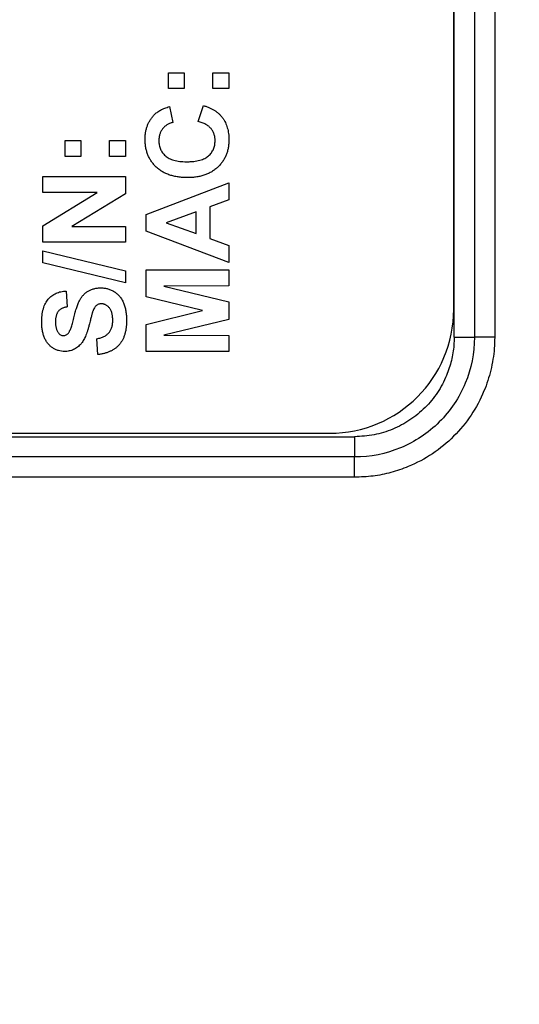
# Model space of a CAD drawing. Header units: millimetres. Extents: x 10 to 272, y 8 to 208.
# Tile 5 of 75: x 87.72 to 90.74, y 31.5 to 37.46. Entities that reach past the tile are written whole.
import ezdxf

# ---------------------------------------------------------------- set-up
doc = ezdxf.new("R2010")
doc.units = ezdxf.units.MM
doc.styles.add('SLDTEXTSTYLE1', font='TXT', dxfattribs={"width": 0.605})
doc.dimstyles.new('SLDDIMSTYLE2', dxfattribs={"dimtxt": 2.054655, "dimasz": 3, "dimexe": 0, "dimexo": 0.0625, "dimgap": 0.513664, "dimtad": 0, "dimtih": 1, "dimtoh": 1, "dimdec": 1, "dimlfac": 2, "dimrnd": 1e-09, "dimzin": 12, "dimdsep": 46, "dimtxsty": 'SLDTEXTSTYLE1', "dimsah": 1, "dimcen": 0.09, "dimadec": 0, "dimazin": 3, "dimtfac": 1, "dimtdec": 1, "dimtofl": 0, "dimtmove": 0, "dimatfit": 3, "dimfxl": 1, "dimfrac": 2, "dimtolj": 1, "dimtzin": 12, "dimarcsym": 0})

# ---------------------------------------------------------------- blocks, each defined once
blk = doc.blocks.new('_D_19')
at = {"color": 7, "linetype": 'Continuous', "lineweight": 18}
for p, q in [((69.4991, 32.7193), (69.4991, 20.8749)), ((98.7704, 32.7193), (98.7704, 20.8749)), ((84.8181, 23.9526), (84.1125, 23.9526)), ((84.1125, 23.9526), (84.1125, 20.7972)), ((90.3057, 23.9526), (91.0113, 23.9526)), ((91.0113, 23.9526), (91.0113, 20.7972)), ((69.4991, 22.3749), (77.449, 22.3749)), ((98.7704, 22.3749), (92.1872, 22.3749)), ((84.1125, 20.7972), (84.8181, 20.7972)), ((91.0113, 20.7972), (90.3057, 20.7972))]:
    blk.add_line(p, q, dxfattribs=at)
for points in [[(69.4991, 22.3749), (72.4991, 21.8669), (72.4991, 22.8829)], [(98.7704, 22.3749), (95.7704, 22.8829), (95.7704, 21.8669)]]:
    blk.add_solid(points, dxfattribs=at)
at = {"color": 7, "linetype": 'Continuous', "lineweight": 18, "char_height": 2.11667, "attachment_point": 1, "style": 'SLDTEXTSTYLE1'}
for s, insert in [('58.5', (77.9193, 23.5258)), ('2.30', (84.8181, 23.5258))]:
    blk.add_mtext(s, dxfattribs=dict(at, insert=insert))

msp = doc.modelspace()

# ---------------------------------------------------------------- linework, layer by layer
at = {"color": 7, "linetype": 'Continuous', "lineweight": 25}
for p, q in [((90.3436, 35.5375), (90.3436, 53.1723)), ((90.4662, 53.1723), (90.4662, 35.5375)), ((90.5887, 53.1723), (90.5887, 35.5375)), ((90.3412, 35.7069), (90.3412, 53.0029)), ((88.6168, 37.0415), (88.6168, 37.1377)), ((88.6168, 37.1377), (88.7129, 37.1377)), ((88.7129, 37.1377), (88.7129, 37.0415)), ((88.886, 37.0415), (88.886, 37.1377)), ((88.886, 37.1377), (88.9822, 37.1377)), ((88.9822, 37.1377), (88.9822, 37.0415)), ((88.7129, 37.0415), (88.6168, 37.0415)), ((88.9822, 37.0415), (88.886, 37.0415)), ((88.6232, 36.9326), (88.6424, 36.8364)), ((88.7963, 36.8428), (88.8283, 36.939)), ((87.9918, 36.7274), (88.0879, 36.7274)), ((87.9918, 36.6313), (87.9918, 36.7274)), ((88.0879, 36.7274), (88.0879, 36.6313)), ((88.261, 36.6313), (88.261, 36.7274)), ((88.261, 36.7274), (88.3572, 36.7274)), ((88.3572, 36.7274), (88.3572, 36.6313)), ((88.0879, 36.6313), (87.9918, 36.6313)), ((88.3572, 36.6313), (88.261, 36.6313)), ((87.8572, 36.4133), (87.8572, 36.5095)), ((87.8572, 36.5095), (88.3572, 36.5095)), ((88.3572, 36.5095), (88.3572, 36.406)), ((88.4822, 36.2811), (88.9822, 36.471)), ((88.9822, 36.471), (88.9822, 36.3691)), ((87.8572, 36.2125), (88.1857, 36.4133)), ((88.1857, 36.4133), (87.8572, 36.4133)), ((88.3572, 36.406), (88.0337, 36.2082)), ((88.9822, 36.3691), (88.8668, 36.3269)), ((88.8668, 36.3269), (88.8668, 36.135)), ((88.4822, 36.1793), (88.4822, 36.2811)), ((88.7835, 36.2963), (88.604, 36.2306)), ((88.7835, 36.1651), (88.7835, 36.2963)), ((87.8572, 36.112), (87.8572, 36.2125)), ((88.0337, 36.2082), (88.3572, 36.2082)), ((88.3572, 36.2082), (88.3572, 36.112)), ((88.604, 36.2306), (88.7835, 36.1651)), ((88.9822, 35.9903), (88.4822, 36.1793)), ((88.3572, 36.112), (87.8572, 36.112)), ((88.8668, 36.135), (88.9822, 36.0928)), ((88.9822, 36.0928), (88.9822, 35.9903)), ((87.8572, 36.0608), (88.3572, 35.939)), ((87.8572, 35.9883), (87.8572, 36.0608)), ((88.3572, 35.8665), (87.8572, 35.9883)), ((88.3572, 35.939), (88.3572, 35.8665)), ((88.4822, 35.7827), (88.4822, 35.9454)), ((88.4822, 35.9454), (88.9822, 35.9454)), ((88.9822, 35.9454), (88.9822, 35.8492)), ((88.9822, 35.8492), (88.5886, 35.846)), ((87.9982, 35.8172), (88.0046, 35.721)), ((88.5886, 35.846), (88.9822, 35.7522)), ((88.8232, 35.6986), (88.4822, 35.7827)), ((88.9822, 35.7522), (88.9822, 35.645)), ((88.4822, 35.6144), (88.8232, 35.6986)), ((88.4822, 35.4518), (88.4822, 35.6144)), ((88.9822, 35.645), (88.5886, 35.5511)), ((88.5886, 35.5511), (88.9822, 35.5479)), ((88.1905, 35.4326), (88.1841, 35.5287)), ((88.9822, 35.5479), (88.9822, 35.4518)), ((90.3436, 35.5375), (90.4662, 35.5375)), ((90.5887, 35.5375), (90.4662, 35.5375)), ((88.9822, 35.4518), (88.4822, 35.4518)), ((85.7572, 34.9569), (89.5912, 34.9569)), ((85.6075, 34.9362), (89.7423, 34.9362)), ((89.7423, 34.9362), (89.7423, 34.8137)), ((89.7423, 34.8137), (85.6075, 34.8137)), ((89.7423, 34.6911), (89.7423, 34.8137)), ((89.7423, 34.6911), (85.6075, 34.6911))]:
    msp.add_line(p, q, dxfattribs=at)
msp.add_arc((89.5912, 35.7069), 0.75, 270, 0, dxfattribs=at)
for points, knots in [([(88.5305, 36.882), (88.5332, 36.8848), (88.5389, 36.8904), (88.5484, 36.898), (88.5587, 36.9051), (88.5698, 36.9118), (88.5819, 36.9177), (88.5949, 36.9232), (88.6087, 36.9283), (88.6183, 36.9311), (88.6232, 36.9326)], [0, 0, 0, 0, 0.110662, 0.223923, 0.340367, 0.461367, 0.587913, 0.71931, 0.855956, 1, 1, 1, 1]), ([(88.8283, 36.939), (88.8346, 36.937), (88.847, 36.9332), (88.8647, 36.9262), (88.8811, 36.9181), (88.8964, 36.9094), (88.9102, 36.8994), (88.9229, 36.8886), (88.9344, 36.8769), (88.9445, 36.8642), (88.9535, 36.8506), (88.9611, 36.8361), (88.9676, 36.8208), (88.9729, 36.8045), (88.9772, 36.7874), (88.98, 36.7694), (88.9819, 36.7506), (88.9821, 36.7377), (88.9822, 36.7311)], [0, 0, 0, 0, 0.070415, 0.137895, 0.202903, 0.265168, 0.325675, 0.384566, 0.442764, 0.500294, 0.557901, 0.61591, 0.675133, 0.73552, 0.798252, 0.862854, 0.929784, 1, 1, 1, 1]), ([(88.4758, 36.7345), (88.476, 36.7419), (88.4763, 36.7564), (88.4788, 36.7776), (88.4831, 36.7977), (88.489, 36.8168), (88.4968, 36.8348), (88.5062, 36.8517), (88.5174, 36.8676), (88.5261, 36.8772), (88.5305, 36.882)], [0, 0, 0, 0, 0.137314, 0.269222, 0.396222, 0.51914, 0.640112, 0.759624, 0.878992, 1, 1, 1, 1]), ([(88.6424, 36.8364), (88.6393, 36.8356), (88.6331, 36.834), (88.6241, 36.8307), (88.6157, 36.827), (88.6079, 36.8224), (88.6004, 36.8174), (88.5935, 36.8116), (88.5872, 36.8053), (88.5813, 36.7983), (88.5761, 36.7909), (88.5715, 36.7831), (88.5677, 36.7748), (88.5646, 36.7662), (88.562, 36.7571), (88.5604, 36.7477), (88.5592, 36.7379), (88.5591, 36.7312), (88.5591, 36.7278)], [0, 0, 0, 0, 0.065702, 0.129415, 0.191523, 0.252186, 0.31235, 0.372124, 0.433096, 0.493819, 0.554747, 0.61575, 0.676633, 0.738217, 0.801142, 0.865493, 0.931257, 1, 1, 1, 1]), ([(88.8988, 36.7272), (88.8988, 36.7307), (88.8986, 36.7374), (88.8975, 36.7474), (88.8955, 36.757), (88.8928, 36.7663), (88.8894, 36.7752), (88.885, 36.7837), (88.88, 36.7919), (88.8742, 36.7996), (88.8676, 36.8069), (88.86, 36.8137), (88.8515, 36.8199), (88.8422, 36.8256), (88.832, 36.8309), (88.8209, 36.8354), (88.8089, 36.8396), (88.8006, 36.8417), (88.7963, 36.8428)], [0, 0, 0, 0, 0.061261, 0.120461, 0.178741, 0.235724, 0.291792, 0.348406, 0.404979, 0.462271, 0.52076, 0.580529, 0.642578, 0.707405, 0.77492, 0.84633, 0.921134, 1, 1, 1, 1]), ([(88.7333, 36.5031), (88.7234, 36.5032), (88.7041, 36.5036), (88.676, 36.5067), (88.6496, 36.5115), (88.6249, 36.5185), (88.6019, 36.5274), (88.5807, 36.5385), (88.561, 36.5514), (88.5432, 36.5664), (88.5275, 36.5831), (88.5135, 36.6009), (88.5018, 36.6201), (88.4923, 36.6406), (88.4849, 36.6623), (88.4795, 36.6853), (88.4764, 36.7095), (88.476, 36.7261), (88.4758, 36.7345)], [0, 0, 0, 0, 0.075791, 0.147853, 0.216063, 0.281514, 0.344147, 0.40504, 0.464872, 0.524079, 0.582725, 0.640362, 0.697329, 0.754684, 0.813113, 0.873015, 0.935195, 1, 1, 1, 1]), ([(88.5591, 36.7278), (88.5592, 36.7231), (88.5594, 36.714), (88.5614, 36.7007), (88.5643, 36.6879), (88.5687, 36.6759), (88.5743, 36.6646), (88.5811, 36.6539), (88.5891, 36.6439), (88.5984, 36.6346), (88.6091, 36.6262), (88.6213, 36.6189), (88.6351, 36.6128), (88.6503, 36.6078), (88.6671, 36.6039), (88.6854, 36.6011), (88.7052, 36.5996), (88.7189, 36.5994), (88.726, 36.5992)], [0, 0, 0, 0, 0.0586371, 0.1144421, 0.1690482, 0.2219953, 0.2747684, 0.3268889, 0.380477, 0.4349208, 0.4912567, 0.5503905, 0.6127624, 0.67972, 0.7510745, 0.8281288, 0.9112525, 1, 1, 1, 1]), ([(88.726, 36.5992), (88.7335, 36.5994), (88.748, 36.5996), (88.7688, 36.6011), (88.7881, 36.6039), (88.8056, 36.6078), (88.8215, 36.6128), (88.8358, 36.6188), (88.8483, 36.6261), (88.8592, 36.6344), (88.8686, 36.6438), (88.8766, 36.6537), (88.8835, 36.6643), (88.8892, 36.6756), (88.8935, 36.6876), (88.8966, 36.7002), (88.8985, 36.7135), (88.8987, 36.7226), (88.8988, 36.7272)], [0, 0, 0, 0, 0.092201, 0.177656, 0.256733, 0.330177, 0.398063, 0.460995, 0.519731, 0.575527, 0.629114, 0.681254, 0.732498, 0.783792, 0.835623, 0.888379, 0.943008, 1, 1, 1, 1]), ([(88.9822, 36.7311), (88.982, 36.723), (88.9817, 36.707), (88.9784, 36.6837), (88.9732, 36.6614), (88.966, 36.6402), (88.9565, 36.6202), (88.945, 36.6012), (88.9314, 36.5834), (88.9158, 36.5668), (88.8984, 36.5518), (88.8793, 36.5388), (88.8587, 36.5276), (88.8365, 36.5186), (88.8129, 36.5116), (88.7877, 36.5067), (88.761, 36.5036), (88.7427, 36.5032), (88.7333, 36.5031)], [0, 0, 0, 0, 0.064066, 0.126019, 0.185825, 0.244304, 0.302279, 0.360196, 0.418835, 0.478842, 0.539358, 0.600002, 0.661055, 0.723669, 0.788261, 0.855679, 0.925932, 1, 1, 1, 1]), ([(87.8508, 35.63), (87.8509, 35.6374), (87.8511, 35.6518), (87.853, 35.6727), (87.856, 35.6923), (87.8604, 35.7103), (87.8662, 35.727), (87.873, 35.7423), (87.8812, 35.7561), (87.8906, 35.7685), (87.9011, 35.7794), (87.9125, 35.789), (87.9247, 35.7972), (87.9378, 35.8041), (87.9517, 35.8096), (87.9665, 35.8135), (87.9821, 35.8162), (87.9928, 35.8168), (87.9982, 35.8172)], [0, 0, 0, 0, 0.08282, 0.161084, 0.23435, 0.303453, 0.368554, 0.430806, 0.490159, 0.547891, 0.604075, 0.659129, 0.713948, 0.768331, 0.823595, 0.880408, 0.93902, 1, 1, 1, 1]), ([(88.0119, 35.5628), (88.0133, 35.5646), (88.0163, 35.5686), (88.0201, 35.576), (88.0243, 35.5849), (88.0283, 35.5956), (88.0324, 35.6079), (88.0366, 35.6219), (88.0409, 35.6376), (88.045, 35.6545), (88.0491, 35.6717), (88.0536, 35.6881), (88.0579, 35.7034), (88.0625, 35.7174), (88.0669, 35.7303), (88.0714, 35.742), (88.0759, 35.7525), (88.082, 35.7648), (88.0902, 35.7787), (88.1022, 35.7933), (88.1157, 35.8062), (88.1285, 35.8152), (88.1394, 35.8214), (88.1481, 35.8254), (88.1573, 35.8289), (88.167, 35.8317), (88.1772, 35.8337), (88.1878, 35.8354), (88.1988, 35.8362), (88.2064, 35.8363), (88.2102, 35.8364)], [0, 0, 0, 0, 0.0182813, 0.0408511, 0.0674199, 0.0982357, 0.1333897, 0.1727609, 0.2168975, 0.2652318, 0.3143558, 0.3603952, 0.4033003, 0.4431725, 0.4802165, 0.5139523, 0.5449263, 0.5730582, 0.6253711, 0.6760596, 0.7261176, 0.7766747, 0.8021675, 0.8281304, 0.85447, 0.8818443, 0.909815, 0.9386132, 0.9688084, 1, 1, 1, 1]), ([(88.2102, 35.8364), (88.2138, 35.8363), (88.2208, 35.8362), (88.2313, 35.835), (88.2415, 35.8332), (88.2516, 35.8306), (88.2615, 35.8271), (88.2713, 35.8232), (88.2809, 35.8183), (88.2902, 35.8128), (88.2993, 35.8066), (88.3076, 35.7996), (88.3156, 35.7923), (88.3226, 35.784), (88.3294, 35.7754), (88.3354, 35.766), (88.3408, 35.7561), (88.3456, 35.7455), (88.3498, 35.7343), (88.3536, 35.7225), (88.3566, 35.7099), (88.3592, 35.6967), (88.3612, 35.6829), (88.3626, 35.6683), (88.3634, 35.6531), (88.3635, 35.6428), (88.3636, 35.6375)], [0, 0, 0, 0, 0.037524, 0.074519, 0.111158, 0.147709, 0.184737, 0.222181, 0.259833, 0.298539, 0.337199, 0.375653, 0.413687, 0.45179, 0.490635, 0.529785, 0.569677, 0.610518, 0.6525, 0.696246, 0.741804, 0.789396, 0.838723, 0.890254, 0.944098, 1, 1, 1, 1]), ([(88.2112, 35.7402), (88.2084, 35.7402), (88.2028, 35.74), (88.1948, 35.7379), (88.1874, 35.7347), (88.1808, 35.7299), (88.1746, 35.7234), (88.1689, 35.7152), (88.1638, 35.705), (88.1609, 35.6974), (88.1594, 35.6934)], [0, 0, 0, 0, 0.113119, 0.2213, 0.325895, 0.431605, 0.54614, 0.677623, 0.828428, 1, 1, 1, 1]), ([(88.2803, 35.6401), (88.2802, 35.6441), (88.2801, 35.6519), (88.2791, 35.6632), (88.2776, 35.6738), (88.2752, 35.6835), (88.2725, 35.6926), (88.2688, 35.7008), (88.2646, 35.7083), (88.2598, 35.715), (88.2545, 35.7209), (88.2489, 35.726), (88.2433, 35.7305), (88.2373, 35.734), (88.2311, 35.7369), (88.2247, 35.7388), (88.218, 35.74), (88.2135, 35.7402), (88.2112, 35.7402)], [0, 0, 0, 0, 0.088611, 0.172353, 0.250759, 0.324349, 0.393928, 0.460037, 0.522848, 0.58369, 0.642236, 0.697606, 0.750761, 0.801402, 0.851621, 0.900196, 0.949716, 1, 1, 1, 1]), ([(88.0046, 35.721), (88.0016, 35.7205), (87.9957, 35.7194), (87.9873, 35.717), (87.9795, 35.7144), (87.9724, 35.7113), (87.966, 35.7075), (87.9602, 35.7035), (87.955, 35.6989), (87.9505, 35.6938), (87.9465, 35.6883), (87.9433, 35.682), (87.9403, 35.6752), (87.9381, 35.6676), (87.9363, 35.6594), (87.935, 35.6505), (87.9343, 35.6411), (87.9342, 35.6345), (87.9341, 35.6312)], [0, 0, 0, 0, 0.071942, 0.140207, 0.204905, 0.264912, 0.322857, 0.378531, 0.431843, 0.484049, 0.536898, 0.59195, 0.649895, 0.711385, 0.777189, 0.846914, 0.920798, 1, 1, 1, 1]), ([(88.1594, 35.6934), (88.1588, 35.6916), (88.1575, 35.6878), (88.1556, 35.6812), (88.1533, 35.6732), (88.1507, 35.6638), (88.148, 35.6529), (88.1447, 35.6406), (88.1413, 35.6269), (88.1389, 35.6173), (88.1376, 35.6122)], [0, 0, 0, 0, 0.065228, 0.145969, 0.245215, 0.361498, 0.495676, 0.646055, 0.814352, 1, 1, 1, 1]), ([(87.9889, 35.4518), (87.9827, 35.452), (87.9703, 35.4525), (87.9521, 35.4567), (87.9346, 35.4634), (87.9207, 35.471), (87.9101, 35.4784), (87.9026, 35.4845), (87.8955, 35.4913), (87.8891, 35.4987), (87.8829, 35.5066), (87.8775, 35.5151), (87.8724, 35.5242), (87.8663, 35.5373), (87.8599, 35.5551), (87.8546, 35.5782), (87.8514, 35.6034), (87.851, 35.6209), (87.8508, 35.63)], [0, 0, 0, 0, 0.073758, 0.146314, 0.219931, 0.295355, 0.333985, 0.372228, 0.410559, 0.449522, 0.48845, 0.5285, 0.569766, 0.611707, 0.699547, 0.793005, 0.892708, 1, 1, 1, 1]), ([(87.9341, 35.6312), (87.9342, 35.6277), (87.9343, 35.6208), (87.9351, 35.6109), (87.9365, 35.6016), (87.9383, 35.5928), (87.9409, 35.5846), (87.9439, 35.5771), (87.9476, 35.5701), (87.9504, 35.5658), (87.9518, 35.5637)], [0, 0, 0, 0, 0.148335, 0.288592, 0.421401, 0.547152, 0.666859, 0.782766, 0.892668, 1, 1, 1, 1]), ([(88.1376, 35.6122), (88.136, 35.6057), (88.1328, 35.593), (88.1272, 35.575), (88.1216, 35.5583), (88.1156, 35.5433), (88.1094, 35.5297), (88.1028, 35.5177), (88.096, 35.5071), (88.091, 35.5009), (88.0886, 35.498)], [0, 0, 0, 0, 0.161735, 0.312041, 0.452204, 0.58122, 0.699855, 0.809224, 0.908455, 1, 1, 1, 1]), ([(88.1841, 35.5287), (88.1881, 35.5295), (88.1959, 35.531), (88.2071, 35.5343), (88.2175, 35.5379), (88.227, 35.5423), (88.2358, 35.547), (88.2437, 35.5526), (88.2509, 35.5586), (88.2571, 35.5653), (88.2626, 35.5725), (88.2673, 35.5805), (88.2713, 35.5889), (88.2746, 35.598), (88.2771, 35.6077), (88.2789, 35.618), (88.28, 35.6288), (88.2802, 35.6363), (88.2803, 35.6401)], [0, 0, 0, 0, 0.075285, 0.146236, 0.213456, 0.277502, 0.33853, 0.397652, 0.454745, 0.510362, 0.565639, 0.622097, 0.67924, 0.738115, 0.799044, 0.863264, 0.929939, 1, 1, 1, 1]), ([(88.3636, 35.6375), (88.3635, 35.6299), (88.3632, 35.615), (88.3611, 35.5935), (88.3577, 35.5733), (88.3529, 35.5544), (88.3467, 35.5369), (88.3391, 35.5208), (88.33, 35.5061), (88.3197, 35.4926), (88.3079, 35.4806), (88.2949, 35.4698), (88.2806, 35.4604), (88.265, 35.4523), (88.2481, 35.4453), (88.2301, 35.4396), (88.2107, 35.4353), (88.1974, 35.4335), (88.1905, 35.4326)], [0, 0, 0, 0, 0.076122, 0.148212, 0.216241, 0.280668, 0.34231, 0.401421, 0.458656, 0.514793, 0.570722, 0.626653, 0.683482, 0.741844, 0.802144, 0.865151, 0.930811, 1, 1, 1, 1]), ([(87.9518, 35.5637), (87.9538, 35.5612), (87.9575, 35.5566), (87.9649, 35.5515), (87.9732, 35.5485), (87.9791, 35.5481), (87.9822, 35.5479)], [0, 0, 0, 0, 0.259464, 0.502502, 0.744885, 1, 1, 1, 1]), ([(87.9822, 35.5479), (87.985, 35.5481), (87.9906, 35.5484), (87.9985, 35.5514), (88.0059, 35.5561), (88.0099, 35.5605), (88.0119, 35.5628)], [0, 0, 0, 0, 0.246345, 0.485261, 0.731951, 1, 1, 1, 1]), ([(88.0886, 35.498), (88.0851, 35.4943), (88.0784, 35.4871), (88.0673, 35.4776), (88.0556, 35.4696), (88.0433, 35.4631), (88.0305, 35.458), (88.0171, 35.4545), (88.0032, 35.4521), (87.9937, 35.4519), (87.9889, 35.4518)], [0, 0, 0, 0, 0.133054, 0.260864, 0.384835, 0.506941, 0.627504, 0.749214, 0.872651, 1, 1, 1, 1]), ([(90.5887, 35.5375), (90.5882, 35.5152), (90.5872, 35.4706), (90.5791, 35.4044), (90.5662, 35.3393), (90.5481, 35.2752), (90.5134, 35.1817), (90.4506, 35.0636), (90.3444, 34.9351), (90.2157, 34.8289), (90.0845, 34.7592), (89.9622, 34.7176), (89.8533, 34.6952), (89.7794, 34.6925), (89.7423, 34.6911)], [0, 0, 0, 0, 0.050506, 0.100523, 0.150361, 0.200335, 0.250758, 0.375423, 0.500285, 0.624995, 0.749922, 0.833376, 0.916253, 1, 1, 1, 1]), ([(90.4662, 35.5375), (90.4662, 35.4423), (90.447, 35.3469), (90.3747, 35.1728), (90.3208, 35.0922), (90.2207, 34.9921), (90.1834, 34.9615), (90.1047, 34.9091), (90.0632, 34.8869), (89.9317, 34.8325), (89.837, 34.8137), (89.7423, 34.8137)], [0, 0, 0, 0, 0.25, 0.25, 0.5, 0.5, 0.625, 0.625, 0.75, 0.75, 1, 1, 1, 1]), ([(90.3436, 35.5375), (90.3433, 35.5217), (90.3426, 35.4901), (90.3368, 35.4431), (90.3277, 35.3969), (90.3148, 35.3515), (90.2903, 35.2851), (90.2457, 35.2011), (90.1703, 35.1097), (90.0788, 35.0341), (89.9741, 34.9788), (89.8606, 34.9428), (89.7818, 34.9384), (89.7423, 34.9362)], [0, 0, 0, 0, 0.0504391, 0.1003841, 0.1501437, 0.2000301, 0.2503531, 0.3751144, 0.5001534, 0.6249156, 0.7499838, 0.8747548, 1, 1, 1, 1])]:
    msp.add_open_spline(points, degree=3, knots=knots, dxfattribs=at)

# ---------------------------------------------------------------- dimensions: what is measured, and where the dimension line sits
at = {"color": 7, "linetype": 'Continuous', "lineweight": 18}
dim = msp.add_linear_dim(base=(98.7704, 22.3749), p1=(69.4991, 34.7193), p2=(98.7704, 34.7193), dimstyle='SLDDIMSTYLE2', dxfattribs=at)
dim.commit()
dim.dimension.update_dxf_attribs({"geometry": '_D_19', "text_midpoint": (84.8181, 22.3749), "dimtype": 160})

doc.saveas('drawing.dxf')
